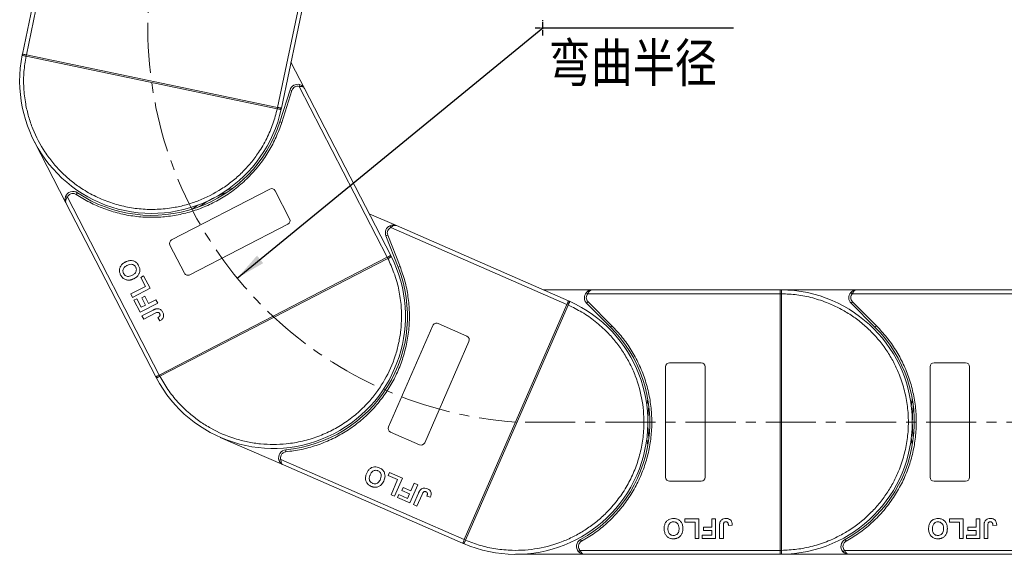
# Model space of a CAD drawing. Header units: millimetres. Extents: x 1675 to 3137, y 343 to 1376.
# Tile 14 of 84: x 2148 to 2397, y 733 to 869. Entities that reach past the tile are written whole.
import ezdxf

# ---------------------------------------------------------------- set-up
doc = ezdxf.new("R2010")
doc.units = ezdxf.units.MM
doc.linetypes.add('CENTER', pattern=[0.6, 0.375, -0.075, 0.075, -0.075])
doc.linetypes.add('CENTERX2', pattern=[20.32, 12.7, -2.54, 2.54, -2.54])
doc.styles.get("Standard").update_dxf_attribs({"font": '仿宋_GB2312.ttf', "width": 0.8})
doc.styles.add('样式 1', font='仿宋_GB2312.ttf', dxfattribs={"width": 0.8, "height": 6})
doc.dimstyles.new('副本 ISO-35.1', dxfattribs={"dimtxt": 9, "dimasz": 7.5, "dimexe": 5, "dimexo": 0.625, "dimgap": 2.5, "dimtad": 1, "dimtoh": 1, "dimtxsty": 'Standard', "dimcen": 2.5, "dimadec": 0, "dimazin": 0, "dimtfac": 1, "dimtmove": 0, "dimatfit": 3, "dimfxl": 0, "dimarcsym": 0})

msp = doc.modelspace()

# ---------------------------------------------------------------- linework, layer by layer
at = {"color": 7, "linetype": 'Continuous', "lineweight": 15}
for p, q in [((2158.531, 908.356), (2148.394, 859.832)), ((2149.373, 859.627), (2159.739, 909.246)), ((2222.96, 894.012), (2212.999, 846.335)), ((2213.978, 846.13), (2223.71, 892.713)), ((2148.347, 859.602), (2148.394, 859.832)), ((2149.303, 859.284), (2149.3, 859.285)), ((2149.303, 859.284), (2149.375, 859.627)), ((2212.926, 845.993), (2149.303, 859.284)), ((2149.375, 859.627), (2212.998, 846.335)), ((2219.858, 851.096), (2216.411, 857.775)), ((2216.175, 850.787), (2213.577, 842.644)), ((2216.652, 850.635), (2214.053, 842.492)), ((2216.652, 850.635), (2216.175, 850.787)), ((2218.582, 852.115), (2218.457, 851.631)), ((2218.457, 851.631), (2240.796, 808.35)), ((2241.684, 808.808), (2219.858, 851.096)), ((2212.998, 846.335), (2212.926, 845.993)), ((2212.929, 845.992), (2212.926, 845.993)), ((2213.978, 846.13), (2213.93, 845.902)), ((2214.053, 842.492), (2213.577, 842.644)), ((2151.418, 837.616), (2159.411, 822.129)), ((2186.174, 812.793), (2211.056, 825.635)), ((2159.787, 823.581), (2159.32, 823.76)), ((2183.036, 778.538), (2159.787, 823.581)), ((2162.299, 824.709), (2162.022, 824.294)), ((2212.403, 825.205), (2216.072, 818.096)), ((2159.411, 822.129), (2182.147, 778.079)), ((2243.116, 816.37), (2236.228, 819.379)), ((2215.642, 816.749), (2190.761, 803.906)), ((2241.483, 816.356), (2241.691, 815.902)), ((2241.691, 815.902), (2286.323, 796.402)), ((2286.724, 797.318), (2243.116, 816.37)), ((2240.918, 813.99), (2240.453, 813.808)), ((2240.453, 813.808), (2243.572, 805.85)), ((2240.918, 813.99), (2244.037, 806.032)), ((2189.413, 804.336), (2185.744, 811.445)), ((2183.037, 778.538), (2240.794, 808.349)), ((2240.794, 808.349), (2240.955, 808.038)), ((2241.684, 808.808), (2241.791, 808.6)), ((2240.955, 808.038), (2183.198, 778.227)), ((2240.957, 808.039), (2240.955, 808.038)), ((2244.037, 806.032), (2243.572, 805.85)), ((2178.344, 803.254), (2179.084, 803.636)), ((2179.52, 800.975), (2178.344, 803.254)), ((2179.084, 803.636), (2180.701, 800.503)), ((2175.817, 799.064), (2179.52, 800.975)), ((2176.258, 798.21), (2175.817, 799.064)), ((2180.701, 800.503), (2176.258, 798.21)), ((2178.61, 798.125), (2179.351, 798.508)), ((2179.351, 798.508), (2180.321, 796.628)), ((2292.724, 800.12), (2280.311, 800.12)), ((2291.233, 799.454), (2291.606, 799.12)), ((2291.606, 799.12), (2340.312, 799.12)), ((2340.312, 800.12), (2292.724, 800.12)), ((2340.312, 800.12), (2340.546, 800.12)), ((2359.724, 800.12), (2340.312, 800.12)), ((2340.312, 734.122), (2340.312, 799.118)), ((2340.312, 799.118), (2340.662, 799.118)), ((2340.662, 799.121), (2340.662, 799.118)), ((2340.662, 799.118), (2340.662, 734.122)), ((2358.233, 799.454), (2358.606, 799.12)), ((2358.606, 799.12), (2407.312, 799.12)), ((2407.312, 800.12), (2359.724, 800.12)), ((2176.64, 797.469), (2177.381, 797.852)), ((2178.198, 794.45), (2176.64, 797.469)), ((2177.381, 797.852), (2178.498, 795.687)), ((2182.642, 796.744), (2178.198, 794.45)), ((2178.498, 795.687), (2179.58, 796.246)), ((2179.58, 796.246), (2178.61, 798.125)), ((2180.321, 796.628), (2182.201, 797.598)), ((2182.201, 797.598), (2182.642, 796.744)), ((2260.301, 736.84), (2286.323, 796.4)), ((2286.643, 796.26), (2260.622, 736.7)), ((2286.323, 796.4), (2286.643, 796.26)), ((2286.645, 796.263), (2286.643, 796.26)), ((2286.724, 797.318), (2286.938, 797.224)), ((2291.663, 797.06), (2291.31, 796.706)), ((2291.31, 796.706), (2297.354, 790.662)), ((2291.663, 797.06), (2297.707, 791.016)), ((2358.663, 797.06), (2358.31, 796.706)), ((2358.31, 796.706), (2364.354, 790.662)), ((2358.663, 797.06), (2364.707, 791.016)), ((2178.669, 793.539), (2181.47, 794.985)), ((2179.11, 792.685), (2178.669, 793.539)), ((2181.986, 794.169), (2179.11, 792.685)), ((2182.66, 793.074), (2183.158, 792.249)), ((2241.133, 765.401), (2252.342, 791.06)), ((2253.659, 791.576), (2260.99, 788.373)), ((2297.707, 791.016), (2297.354, 790.662)), ((2364.707, 791.016), (2364.354, 790.662)), ((2261.506, 787.056), (2250.296, 761.398)), ((2312.312, 781.62), (2320.312, 781.62)), ((2379.312, 781.62), (2387.312, 781.62)), ((2183.198, 778.227), (2183.037, 778.538)), ((2183.198, 778.227), (2183.195, 778.226)), ((2311.312, 752.62), (2311.312, 780.62)), ((2321.312, 780.62), (2321.312, 752.62)), ((2378.312, 752.62), (2378.312, 780.62)), ((2388.312, 780.62), (2388.312, 752.62)), ((2182.255, 777.871), (2182.147, 778.079)), ((2248.98, 760.882), (2241.649, 764.085)), ((2198.504, 762.746), (2214.475, 755.768)), ((2215.089, 759.592), (2215.135, 759.094)), ((2213.851, 757.132), (2213.376, 756.976)), ((2260.301, 736.839), (2213.851, 757.132)), ((2214.475, 755.768), (2259.9, 735.922)), ((2241.071, 753.06), (2241.405, 753.824)), ((2241.405, 753.824), (2244.636, 752.413)), ((2243.421, 752.034), (2241.071, 753.06)), ((2241.753, 748.216), (2243.421, 752.034)), ((2244.636, 752.413), (2242.634, 747.831)), ((2246.785, 749.165), (2247.632, 751.104)), ((2247.632, 751.104), (2248.513, 750.719)), ((2320.312, 751.62), (2312.312, 751.62)), ((2387.312, 751.62), (2379.312, 751.62)), ((2244.513, 749.248), (2244.846, 750.012)), ((2246.451, 748.402), (2244.513, 749.248)), ((2244.846, 750.012), (2246.785, 749.165)), ((2245.963, 747.286), (2246.451, 748.402)), ((2248.513, 750.719), (2246.511, 746.137)), ((2247.451, 745.726), (2248.713, 748.615)), ((2249.628, 748.307), (2248.332, 745.341)), ((2242.634, 747.831), (2241.753, 748.216)), ((2243.398, 747.497), (2243.731, 748.261)), ((2246.511, 746.137), (2243.398, 747.497)), ((2243.731, 748.261), (2245.963, 747.286)), ((2250.841, 747.883), (2251.748, 747.556)), ((2248.332, 745.341), (2247.451, 745.726)), ((2316.197, 742.12), (2319.722, 742.12)), ((2316.197, 741.287), (2316.197, 742.12)), ((2318.761, 741.287), (2316.197, 741.287)), ((2318.761, 737.12), (2318.761, 741.287)), ((2319.722, 742.12), (2319.722, 737.12)), ((2322.992, 742.12), (2323.953, 742.12)), ((2322.992, 740.005), (2322.992, 742.12)), ((2323.953, 742.12), (2323.953, 737.12)), ((2383.197, 742.12), (2386.722, 742.12)), ((2383.197, 741.287), (2383.197, 742.12)), ((2385.761, 741.287), (2383.197, 741.287)), ((2385.761, 737.12), (2385.761, 741.287)), ((2386.722, 742.12), (2386.722, 737.12)), ((2389.992, 740.005), (2389.992, 742.12)), ((2389.992, 742.12), (2390.953, 742.12)), ((2390.953, 742.12), (2390.953, 737.12)), ((2320.876, 739.172), (2320.876, 740.005)), ((2320.876, 740.005), (2322.992, 740.005)), ((2322.992, 739.172), (2320.876, 739.172)), ((2322.992, 737.954), (2322.992, 739.172)), ((2324.979, 737.12), (2324.979, 740.272)), ((2325.94, 740.357), (2325.94, 737.12)), ((2327.222, 740.454), (2328.184, 740.518)), ((2387.876, 739.172), (2387.876, 740.005)), ((2387.876, 740.005), (2389.992, 740.005)), ((2389.992, 739.172), (2387.876, 739.172)), ((2389.992, 737.954), (2389.992, 739.172)), ((2391.979, 737.12), (2391.979, 740.272)), ((2392.94, 740.357), (2392.94, 737.12)), ((2394.222, 740.454), (2395.184, 740.518)), ((2260.115, 735.829), (2259.9, 735.922)), ((2260.115, 735.829), (2259.9, 735.922)), ((2260.622, 736.7), (2260.301, 736.84)), ((2260.622, 736.7), (2260.621, 736.697)), ((2289.772, 736.87), (2290.014, 736.433)), ((2319.722, 737.12), (2318.761, 737.12)), ((2320.556, 737.12), (2320.556, 737.954)), ((2320.556, 737.954), (2322.992, 737.954)), ((2323.953, 737.12), (2320.556, 737.12)), ((2325.94, 737.12), (2324.979, 737.12)), ((2356.772, 736.87), (2357.014, 736.433)), ((2386.722, 737.12), (2385.761, 737.12)), ((2387.556, 737.12), (2387.556, 737.954)), ((2387.556, 737.954), (2389.992, 737.954)), ((2390.953, 737.12), (2387.556, 737.12)), ((2392.94, 737.12), (2391.979, 737.12)), ((2289.622, 734.12), (2289.25, 733.787)), ((2340.312, 734.12), (2289.622, 734.12)), ((2340.662, 734.122), (2340.312, 734.122)), ((2340.662, 734.122), (2340.662, 734.119)), ((2356.622, 734.12), (2356.25, 733.787)), ((2407.312, 734.12), (2356.622, 734.12)), ((2273.312, 733.12), (2290.74, 733.12)), ((2290.74, 733.12), (2340.312, 733.12)), ((2340.546, 733.121), (2340.312, 733.12)), ((2340.312, 733.12), (2357.74, 733.12)), ((2357.74, 733.12), (2407.312, 733.12))]:
    msp.add_line(p, q, dxfattribs=at)
at = {"color": 1, "linetype": 'CENTER', "ltscale": 3.556}
for p, q in [((2280.228, 864.541), (2280.228, 868.391)), ((2278.303, 866.466), (2282.153, 866.466))]:
    msp.add_line(p, q, dxfattribs=at)
at = {"color": 1, "linetype": 'CENTERX2', "lineweight": 13}
msp.add_line((2979.304, 766.62), (2273.493, 766.62), dxfattribs=at)
at = {"color": 7, "linetype": 'Continuous', "lineweight": 15, "flags": 128}
for points in [[(2200.079, 825.317), (2200.331, 825.409), (2201.713, 825.877)], [(2191.389, 820.548), (2192.571, 821.404), (2192.792, 821.556)], [(2306.56, 770.721), (2306.594, 770.987), (2306.812, 772.43)], [(2373.56, 770.721), (2373.594, 770.987), (2373.812, 772.43)], [(2306.812, 760.811), (2306.594, 762.254), (2306.56, 762.52)], [(2373.812, 760.811), (2373.594, 762.254), (2373.56, 762.52)]]:
    msp.add_lwpolyline(points, dxfattribs=at)
at = {"color": 1, "linetype": 'CENTERX2', "lineweight": 13}
msp.add_arc((2280.228, 866.466), 100.073, 109.46357, 266.14113, dxfattribs=at)
at = {"color": 7, "linetype": 'Continuous', "lineweight": 15}
for centre, radius, start, end in [((2181.186, 852.981), 33.5, 168.60019, 347.79981), ((2148.635, 859.539), 0.295, 114.83988, 167.66164), ((2178.864, 853.198), 30.184, 167.70169, 168.3661), ((2218.081, 850.179), 2, 75.48969, 162.3), ((2183.401, 852.25), 30.184, 348.0339, 348.69831), ((2213.64, 845.959), 0.295, 348.73836, 41.56012), ((2181.186, 852.981), 34, 236.25502, 342.3), ((2211.514, 824.746), 1, 27.3, 117.3), ((2161.188, 823.046), 2, 56.25502, 159.11031), ((2211.916, 793.444), 33.5, 110.26973, 124.33027), ((2215.183, 817.637), 1, 297.3, 27.3), ((2242.315, 814.538), 2, 114.58969, 201.4), ((2186.633, 811.904), 1, 117.3, 207.3), ((2211.916, 793.444), 33.5, 207.70019, 26.89981), ((2214.095, 794.273), 30.184, 27.1339, 27.79831), ((2241.53, 808.462), 0.295, 27.83836, 80.66012), ((2211.916, 793.444), 34, 275.35502, 21.4), ((2190.302, 804.795), 1, 207.3, 297.3), ((2292.724, 798.12), 2, 138.18969, 225), ((2340.549, 799.824), 0.295, 90.53836, 143.36012), ((2340.575, 768.938), 30.184, 89.8339, 90.49831), ((2340.312, 766.62), 33.5, 270.40019, 89.59981), ((2359.724, 798.12), 2, 138.18969, 225), ((2273.312, 766.62), 33.5, 246.80019, 65.99981), ((2274.48, 768.639), 30.184, 66.2339, 66.89831), ((2286.822, 796.953), 0.295, 66.93836, 119.76012), ((2253.259, 790.659), 1, 66.4, 156.4), ((2260.59, 787.456), 1, 336.4, 66.4), ((2273.312, 766.62), 34, 298.95502, 45), ((2340.312, 766.62), 34, 298.95502, 45), ((2312.312, 780.62), 1, 90, 180), ((2320.312, 780.62), 1, 0, 90), ((2379.312, 780.62), 1, 90, 180), ((2387.312, 780.62), 1, 360, 90), ((2209.977, 792.148), 30.184, 206.80169, 207.4661), ((2182.519, 778.004), 0.295, 153.93988, 206.76164), ((2340.312, 766.62), 33.5, 172.96973, 187.03027), ((2407.312, 766.62), 33.5, 172.96973, 187.03027), ((2242.049, 765.001), 1, 156.4, 246.4), ((2249.38, 761.798), 1, 246.4, 336.4), ((2215.275, 757.601), 2, 95.35502, 198.21031), ((2312.312, 752.62), 1, 180, 270), ((2320.312, 752.62), 1, 270, 360), ((2379.312, 752.62), 1, 180, 270), ((2387.312, 752.62), 1, 270, 360), ((2260.236, 736.099), 0.295, 193.03988, 245.86164), ((2272.625, 764.392), 30.184, 245.90169, 246.5661), ((2290.74, 735.12), 2, 118.95502, 221.81031), ((2357.74, 735.12), 2, 118.95502, 221.81031), ((2340.575, 764.303), 30.184, 269.50169, 270.1661), ((2340.549, 733.416), 0.295, 216.63988, 269.46164)]:
    msp.add_arc(centre, radius, start, end, dxfattribs=at)
for points, knots in [([(2149.3, 859.285), (2149.212, 859.303), (2149.05, 859.336), (2148.811, 859.387), (2148.62, 859.429), (2148.478, 859.47), (2148.391, 859.508), (2148.345, 859.548), (2148.346, 859.585), (2148.347, 859.602)], [0, 0, 0, 0, 0.172016, 0.3127556, 0.4995985, 0.630391, 0.7580256, 0.8892284, 1, 1, 1, 1]), ([(2148.511, 859.807), (2148.573, 859.794), (2148.697, 859.768), (2148.984, 859.708), (2149.222, 859.659), (2149.352, 859.632), (2149.373, 859.627)], [0, 0, 0, 0, 0.3133347, 0.6266911, 0.9400476, 1, 1, 1, 1]), ([(2212.926, 845.993), (2212.599, 844.72), (2211.934, 842.135), (2210.321, 838.397), (2208.396, 835.077), (2206.26, 832.218), (2204.039, 829.795), (2201.568, 827.593), (2197.969, 824.995), (2194.008, 822.975), (2189.837, 821.596), (2186.353, 820.823), (2182.534, 820.421), (2178.469, 820.512), (2174.524, 821.09), (2170.677, 822.14), (2166.915, 823.684), (2163.576, 825.581), (2160.694, 827.684), (2158.248, 829.879), (2156.019, 832.327), (2153.383, 835.898), (2151.32, 839.837), (2149.897, 843.993), (2149.084, 847.468), (2148.649, 851.281), (2148.668, 855.352), (2149.094, 857.987), (2149.303, 859.284)], [0, 0, 0, 0, 0.038862, 0.078912, 0.1200677, 0.1522272, 0.1843815, 0.2172151, 0.2500433, 0.3156185, 0.347778, 0.3799323, 0.4210926, 0.4611415, 0.5, 0.5388632, 0.578912, 0.6200677, 0.6522272, 0.6843815, 0.7172151, 0.7500433, 0.8156185, 0.847778, 0.8799323, 0.9210926, 0.9611404, 1, 1, 1, 1]), ([(2149.373, 859.627), (2149.373, 859.627), (2149.374, 859.627), (2149.374, 859.627), (2149.375, 859.627), (2149.375, 859.627)], [0, 0, 0, 0, 0.3846993, 0.6923496, 1, 1, 1, 1]), ([(2219.858, 851.096), (2219.798, 851.185), (2219.678, 851.361), (2219.347, 851.539), (2218.93, 851.637), (2218.608, 851.633), (2218.457, 851.631)], [0, 0, 0, 0, 0.2515188, 0.5017844, 0.7656323, 1, 1, 1, 1]), ([(2218.582, 852.115), (2218.709, 852.074), (2218.989, 851.983), (2219.473, 851.671), (2219.707, 851.322), (2219.858, 851.096)], [0, 0, 0, 0, 0.2270634, 0.5015869, 1, 1, 1, 1]), ([(2213.93, 845.902), (2213.923, 845.886), (2213.91, 845.851), (2213.851, 845.833), (2213.756, 845.833), (2213.61, 845.852), (2213.418, 845.89), (2213.178, 845.939), (2213.017, 845.973), (2212.929, 845.992)], [0, 0, 0, 0, 0.1119973, 0.2448439, 0.3691679, 0.5008987, 0.6875333, 0.8281382, 1, 1, 1, 1]), ([(2212.998, 846.335), (2212.998, 846.335), (2212.998, 846.335), (2212.999, 846.335), (2212.999, 846.335), (2212.999, 846.335)], [0, 0, 0, 0, 0.3846661, 0.6923333, 1, 1, 1, 1]), ([(2212.999, 846.335), (2213.11, 846.312), (2213.33, 846.266), (2213.622, 846.205), (2213.786, 846.17), (2213.851, 846.157), (2213.861, 846.155)], [0, 0, 0, 0, 0.3133566, 0.6267132, 0.9400698, 1, 1, 1, 1]), ([(2214.053, 842.492), (2213.613, 841.255), (2212.734, 838.781), (2210.872, 835.264), (2208.626, 831.937), (2205.972, 828.869), (2202.977, 826.132), (2199.716, 823.789), (2196.243, 821.855), (2192.601, 820.345), (2188.811, 819.256), (2184.89, 818.604), (2180.879, 818.403), (2176.832, 818.677), (2172.844, 819.422), (2169.014, 820.624), (2165.367, 822.214), (2163.137, 823.6), (2162.022, 824.294)], [0, 0, 0, 0, 0.0616516, 0.1233073, 0.1864354, 0.25, 0.3135645, 0.3766927, 0.4383422, 0.5, 0.5616495, 0.6233073, 0.6864354, 0.75, 0.8135645, 0.8766927, 0.9383443, 1, 1, 1, 1]), ([(2159.411, 822.129), (2159.315, 822.383), (2159.165, 822.776), (2159.192, 823.351), (2159.28, 823.632), (2159.32, 823.76)], [0, 0, 0, 0, 0.49841293, 0.77292805, 1, 1, 1, 1]), ([(2159.787, 823.581), (2159.698, 823.459), (2159.508, 823.199), (2159.346, 822.802), (2159.3, 822.429), (2159.374, 822.229), (2159.411, 822.129)], [0, 0, 0, 0, 0.2343503, 0.4981953, 0.748869, 1, 1, 1, 1]), ([(2162.022, 824.294), (2161.907, 824.358), (2161.674, 824.489), (2161.274, 824.56), (2160.867, 824.535), (2160.621, 824.431), (2160.5, 824.379)], [0, 0, 0, 0, 0.24551284, 0.5, 0.75448716, 1, 1, 1, 1]), ([(2241.483, 816.356), (2241.607, 816.404), (2241.882, 816.51), (2242.454, 816.574), (2242.856, 816.45), (2243.116, 816.37)], [0, 0, 0, 0, 0.2270634, 0.5015869, 1, 1, 1, 1]), ([(2243.116, 816.37), (2243.013, 816.401), (2242.809, 816.462), (2242.44, 816.392), (2242.054, 816.205), (2241.807, 815.999), (2241.691, 815.902)], [0, 0, 0, 0, 0.2515188, 0.5017844, 0.7656323, 1, 1, 1, 1]), ([(2240.794, 808.349), (2240.794, 808.349), (2240.795, 808.349), (2240.795, 808.35), (2240.796, 808.35), (2240.796, 808.35)], [0, 0, 0, 0, 0.3846661, 0.6923333, 1, 1, 1, 1]), ([(2240.796, 808.35), (2240.896, 808.401), (2241.096, 808.505), (2241.361, 808.642), (2241.51, 808.718), (2241.569, 808.749), (2241.578, 808.754)], [0, 0, 0, 0, 0.3133566, 0.6267132, 0.9400698, 1, 1, 1, 1]), ([(2241.791, 808.6), (2241.796, 808.584), (2241.808, 808.548), (2241.773, 808.497), (2241.699, 808.437), (2241.574, 808.36), (2241.401, 808.268), (2241.184, 808.156), (2241.038, 808.081), (2240.957, 808.039)], [0, 0, 0, 0, 0.1119973, 0.2448439, 0.3691679, 0.5008987, 0.6875333, 0.8281382, 1, 1, 1, 1]), ([(2173.264, 803.871), (2173.207, 803.991), (2173.034, 804.356), (2172.907, 805.027), (2173.056, 805.8), (2173.488, 806.504), (2174.007, 806.919), (2174.371, 807.116), (2174.458, 807.164)], [0, 0, 0, 0, 0.1013981, 0.3069957, 0.5061443, 0.6852619, 0.9245571, 1, 1, 1, 1]), ([(2173.999, 804.263), (2173.945, 804.387), (2173.836, 804.634), (2173.81, 805.053), (2173.923, 805.461), (2174.224, 805.885), (2174.577, 806.137), (2174.829, 806.272), (2174.878, 806.298)], [0, 0, 0, 0, 0.1602922, 0.3219224, 0.4907614, 0.6575692, 0.9338827, 1, 1, 1, 1]), ([(2174.458, 807.164), (2174.578, 807.222), (2174.94, 807.397), (2175.574, 807.564), (2176.342, 807.52), (2177.02, 807.224), (2177.514, 806.759), (2177.724, 806.394), (2177.815, 806.235)], [0, 0, 0, 0, 0.1018882, 0.3073435, 0.4929627, 0.6786474, 0.8607914, 1, 1, 1, 1]), ([(2174.878, 806.298), (2174.998, 806.356), (2175.337, 806.517), (2175.865, 806.633), (2176.397, 806.517), (2176.775, 806.288), (2176.976, 806.032), (2177.06, 805.88), (2177.075, 805.851)], [0, 0, 0, 0, 0.1585903, 0.4472388, 0.6203806, 0.7935748, 0.9612953, 1, 1, 1, 1]), ([(2177.075, 805.851), (2177.129, 805.727), (2177.236, 805.479), (2177.25, 805.057), (2177.131, 804.632), (2176.807, 804.185), (2176.448, 803.939), (2176.209, 803.812), (2176.184, 803.798)], [0, 0, 0, 0, 0.1597099, 0.3204292, 0.4910735, 0.6770503, 0.9662903, 1, 1, 1, 1]), ([(2177.815, 806.235), (2177.872, 806.115), (2178.045, 805.75), (2178.179, 805.076), (2178.029, 804.299), (2177.593, 803.596), (2177.085, 803.192), (2176.732, 803.001), (2176.654, 802.959)], [0, 0, 0, 0, 0.1021706, 0.3092201, 0.51365, 0.6922749, 0.9324126, 1, 1, 1, 1]), ([(2240.955, 808.038), (2241.503, 806.844), (2242.617, 804.419), (2243.724, 800.501), (2244.324, 796.71), (2244.469, 793.144), (2244.274, 789.863), (2243.745, 786.596), (2242.59, 782.31), (2240.79, 778.244), (2238.423, 774.543), (2236.207, 771.746), (2233.496, 769.026), (2230.285, 766.533), (2226.858, 764.493), (2223.211, 762.882), (2219.318, 761.708), (2215.53, 761.074), (2211.967, 760.888), (2208.684, 761.049), (2205.411, 761.543), (2201.113, 762.651), (2197.027, 764.407), (2193.302, 766.735), (2190.48, 768.919), (2187.737, 771.604), (2185.185, 774.776), (2183.853, 777.089), (2183.198, 778.227)], [0, 0, 0, 0, 0.038862, 0.078912, 0.1200677, 0.1522272, 0.1843815, 0.2172151, 0.2500433, 0.3156185, 0.347778, 0.3799323, 0.4210926, 0.4611415, 0.5, 0.5388632, 0.578912, 0.6200677, 0.6522272, 0.6843815, 0.7172151, 0.7500433, 0.8156185, 0.847778, 0.8799323, 0.9210926, 0.9611404, 1, 1, 1, 1]), ([(2244.037, 806.032), (2244.476, 804.795), (2245.354, 802.32), (2246.127, 798.416), (2246.483, 794.418), (2246.357, 790.363), (2245.76, 786.351), (2244.706, 782.476), (2243.231, 778.785), (2241.357, 775.316), (2239.103, 772.08), (2236.471, 769.101), (2233.485, 766.416), (2230.172, 764.076), (2226.607, 762.139), (2222.877, 760.656), (2219.043, 759.59), (2216.438, 759.259), (2215.135, 759.094)], [0, 0, 0, 0, 0.0616516, 0.1233073, 0.1864354, 0.25, 0.3135645, 0.3766927, 0.4383422, 0.5, 0.5616495, 0.6233073, 0.6864354, 0.75, 0.8135645, 0.8766927, 0.9383443, 1, 1, 1, 1]), ([(2173.922, 803.024), (2173.871, 803.068), (2173.77, 803.156), (2173.643, 803.297), (2173.531, 803.437), (2173.434, 803.576), (2173.344, 803.72), (2173.291, 803.82), (2173.264, 803.871)], [0, 0, 0, 0, 0.1854289, 0.3721896, 0.5277082, 0.6838775, 0.8416784, 1, 1, 1, 1]), ([(2176.184, 803.798), (2176.063, 803.741), (2175.759, 803.595), (2175.28, 803.48), (2174.781, 803.543), (2174.39, 803.745), (2174.14, 804.013), (2174.035, 804.2), (2173.999, 804.263)], [0, 0, 0, 0, 0.1586166, 0.4008637, 0.5730594, 0.7454856, 0.9129852, 1, 1, 1, 1]), ([(2175.422, 802.575), (2175.288, 802.573), (2175.02, 802.569), (2174.527, 802.672), (2174.155, 802.841), (2173.947, 803.005), (2173.922, 803.024)], [0, 0, 0, 0, 0.2508959, 0.5021661, 0.9405117, 1, 1, 1, 1]), ([(2176.654, 802.959), (2176.595, 802.929), (2176.475, 802.869), (2176.285, 802.787), (2176.084, 802.711), (2175.87, 802.647), (2175.649, 802.597), (2175.498, 802.582), (2175.422, 802.575)], [0, 0, 0, 0, 0.1539502, 0.3081809, 0.478699, 0.6499612, 0.8242026, 1, 1, 1, 1]), ([(2291.233, 799.454), (2291.328, 799.547), (2291.537, 799.754), (2292.036, 800.042), (2292.454, 800.09), (2292.724, 800.12)], [0, 0, 0, 0, 0.2270634, 0.50158693, 1, 1, 1, 1]), ([(2292.724, 800.12), (2292.618, 800.107), (2292.406, 800.081), (2292.096, 799.869), (2291.817, 799.544), (2291.673, 799.256), (2291.606, 799.12)], [0, 0, 0, 0, 0.2515188, 0.5017844, 0.7656323, 1, 1, 1, 1]), ([(2340.312, 799.12), (2340.312, 799.233), (2340.312, 799.458), (2340.312, 799.757), (2340.312, 799.924), (2340.312, 799.99), (2340.312, 800.001)], [0, 0, 0, 0, 0.3133566, 0.6267132, 0.9400698, 1, 1, 1, 1]), ([(2340.312, 799.118), (2340.312, 799.119), (2340.312, 799.119), (2340.312, 799.12), (2340.312, 799.12), (2340.312, 799.12)], [0, 0, 0, 0, 0.3846661, 0.6923333, 1, 1, 1, 1]), ([(2340.546, 800.12), (2340.563, 800.117), (2340.6, 800.11), (2340.629, 800.056), (2340.649, 799.963), (2340.66, 799.817), (2340.662, 799.621), (2340.663, 799.376), (2340.662, 799.212), (2340.662, 799.121)], [0, 0, 0, 0, 0.1119973, 0.2448439, 0.3691679, 0.5008987, 0.6875333, 0.8281382, 1, 1, 1, 1]), ([(2340.662, 799.118), (2341.975, 799.058), (2344.641, 798.936), (2348.63, 798.122), (2352.273, 796.917), (2355.509, 795.411), (2358.334, 793.732), (2360.996, 791.764), (2364.274, 788.772), (2367.062, 785.307), (2369.265, 781.506), (2370.734, 778.254), (2371.908, 774.598), (2372.65, 770.601), (2372.892, 766.62), (2372.65, 762.64), (2371.908, 758.642), (2370.734, 754.986), (2369.265, 751.734), (2367.616, 748.891), (2365.677, 746.209), (2362.72, 742.898), (2359.286, 740.073), (2355.509, 737.83), (2352.273, 736.324), (2348.63, 735.118), (2344.641, 734.305), (2341.975, 734.182), (2340.662, 734.122)], [0, 0, 0, 0, 0.038862, 0.078912, 0.1200677, 0.1522272, 0.1843815, 0.2172151, 0.2500433, 0.3156185, 0.347778, 0.3799323, 0.4210926, 0.4611415, 0.5, 0.5388632, 0.578912, 0.6200677, 0.6522272, 0.6843815, 0.7172151, 0.7500433, 0.8156185, 0.847778, 0.8799323, 0.9210926, 0.9611404, 1, 1, 1, 1]), ([(2358.233, 799.454), (2358.328, 799.547), (2358.537, 799.754), (2359.036, 800.042), (2359.454, 800.09), (2359.724, 800.12)], [0, 0, 0, 0, 0.2270634, 0.5015869, 1, 1, 1, 1]), ([(2359.724, 800.12), (2359.618, 800.107), (2359.406, 800.081), (2359.096, 799.869), (2358.817, 799.544), (2358.673, 799.256), (2358.606, 799.12)], [0, 0, 0, 0, 0.2515188, 0.5017844, 0.7656323, 1, 1, 1, 1]), ([(2286.643, 796.26), (2287.822, 795.68), (2290.216, 794.5), (2293.546, 792.157), (2296.402, 789.594), (2298.764, 786.919), (2300.681, 784.249), (2302.332, 781.38), (2304.138, 777.326), (2305.306, 773.035), (2305.803, 768.67), (2305.848, 765.102), (2305.459, 761.282), (2304.539, 757.321), (2303.167, 753.577), (2301.352, 750.026), (2299.071, 746.66), (2296.532, 743.78), (2293.884, 741.388), (2291.235, 739.443), (2288.383, 737.761), (2284.349, 735.911), (2280.071, 734.697), (2275.712, 734.154), (2272.143, 734.069), (2268.322, 734.423), (2264.341, 735.275), (2261.849, 736.23), (2260.622, 736.7)], [0, 0, 0, 0, 0.038862, 0.078912, 0.1200677, 0.1522272, 0.1843815, 0.2172151, 0.2500433, 0.3156185, 0.347778, 0.3799323, 0.4210926, 0.4611415, 0.5, 0.5388632, 0.578912, 0.6200677, 0.6522272, 0.6843815, 0.7172151, 0.7500433, 0.8156185, 0.847778, 0.8799323, 0.9210926, 0.9611404, 1, 1, 1, 1]), ([(2286.323, 796.402), (2286.368, 796.505), (2286.458, 796.711), (2286.578, 796.985), (2286.645, 797.139), (2286.672, 797.199), (2286.676, 797.209)], [0, 0, 0, 0, 0.3133566, 0.6267132, 0.9400698, 1, 1, 1, 1]), ([(2286.323, 796.4), (2286.323, 796.401), (2286.323, 796.401), (2286.323, 796.402), (2286.323, 796.402), (2286.323, 796.402)], [0, 0, 0, 0, 0.38466606, 0.69233331, 1, 1, 1, 1]), ([(2286.938, 797.224), (2286.952, 797.215), (2286.984, 797.194), (2286.989, 797.133), (2286.969, 797.04), (2286.921, 796.901), (2286.845, 796.721), (2286.747, 796.496), (2286.681, 796.346), (2286.645, 796.263)], [0, 0, 0, 0, 0.1119973, 0.2448439, 0.3691679, 0.5008987, 0.6875333, 0.8281382, 1, 1, 1, 1]), ([(2181.47, 794.985), (2181.529, 795.015), (2181.649, 795.075), (2181.812, 795.149), (2181.96, 795.21), (2182.092, 795.255), (2182.226, 795.298), (2182.318, 795.315), (2182.365, 795.324)], [0, 0, 0, 0, 0.2082698, 0.416707, 0.5614806, 0.7065734, 0.8528245, 1, 1, 1, 1]), ([(2181.986, 794.169), (2182.105, 794.228), (2182.313, 794.329), (2182.583, 794.414), (2182.784, 794.415), (2182.924, 794.355), (2183.059, 794.237), (2183.122, 794.127), (2183.162, 794.059)], [0, 0, 0, 0, 0.2920273, 0.5048541, 0.6139046, 0.723685, 0.8298165, 1, 1, 1, 1]), ([(2182.365, 795.324), (2182.5, 795.333), (2182.771, 795.351), (2183.179, 795.22), (2183.614, 794.92), (2183.811, 794.587), (2183.931, 794.386)], [0, 0, 0, 0, 0.2064605, 0.4135145, 0.6452106, 1, 1, 1, 1]), ([(2183.153, 793.475), (2183.129, 793.441), (2183.079, 793.373), (2182.991, 793.296), (2182.907, 793.23), (2182.827, 793.175), (2182.744, 793.123), (2182.688, 793.09), (2182.66, 793.074)], [0, 0, 0, 0, 0.1938055, 0.3931273, 0.5440688, 0.6954121, 0.8476129, 1, 1, 1, 1]), ([(2183.162, 794.059), (2183.179, 794.021), (2183.215, 793.945), (2183.238, 793.833), (2183.24, 793.729), (2183.225, 793.639), (2183.196, 793.553), (2183.167, 793.501), (2183.153, 793.475)], [0, 0, 0, 0, 0.202387, 0.4109073, 0.5578292, 0.7094718, 0.8532239, 1, 1, 1, 1]), ([(2183.931, 794.386), (2183.987, 794.265), (2184.115, 793.988), (2184.179, 793.513), (2184.054, 793.045), (2183.72, 792.586), (2183.379, 792.382), (2183.158, 792.249)], [0, 0, 0, 0, 0.15529194, 0.35314526, 0.54324301, 0.704067, 1, 1, 1, 1]), ([(2297.707, 791.016), (2298.605, 790.057), (2300.4, 788.141), (2302.671, 784.874), (2304.598, 781.352), (2306.107, 777.586), (2307.165, 773.67), (2307.751, 769.697), (2307.877, 765.725), (2307.548, 761.795), (2306.778, 757.928), (2305.559, 754.145), (2303.898, 750.489), (2301.798, 747.018), (2299.307, 743.815), (2296.483, 740.963), (2293.397, 738.451), (2291.142, 737.106), (2290.014, 736.433)], [0, 0, 0, 0, 0.0616516, 0.1233073, 0.1864354, 0.25, 0.3135645, 0.3766927, 0.4383422, 0.5, 0.5616495, 0.6233073, 0.6864354, 0.75, 0.8135645, 0.8766927, 0.9383443, 1, 1, 1, 1]), ([(2364.707, 791.016), (2365.605, 790.057), (2367.4, 788.141), (2369.671, 784.874), (2371.598, 781.352), (2373.107, 777.586), (2374.165, 773.67), (2374.751, 769.697), (2374.877, 765.725), (2374.548, 761.795), (2373.778, 757.928), (2372.559, 754.145), (2370.898, 750.489), (2368.798, 747.018), (2366.307, 743.815), (2363.483, 740.963), (2360.397, 738.451), (2358.142, 737.106), (2357.014, 736.433)], [0, 0, 0, 0, 0.0616516, 0.1233073, 0.1864354, 0.25, 0.3135645, 0.3766927, 0.4383422, 0.5, 0.5616495, 0.6233073, 0.6864354, 0.75, 0.8135645, 0.8766927, 0.9383443, 1, 1, 1, 1]), ([(2182.253, 778.134), (2182.31, 778.163), (2182.422, 778.221), (2182.683, 778.355), (2182.898, 778.467), (2183.017, 778.528), (2183.036, 778.538)], [0, 0, 0, 0, 0.3133347, 0.6266911, 0.9400476, 1, 1, 1, 1]), ([(2183.195, 778.226), (2183.115, 778.184), (2182.969, 778.108), (2182.751, 777.997), (2182.576, 777.909), (2182.44, 777.852), (2182.349, 777.826), (2182.288, 777.828), (2182.265, 777.858), (2182.255, 777.871)], [0, 0, 0, 0, 0.172016, 0.3127556, 0.4995985, 0.630391, 0.7580256, 0.8892284, 1, 1, 1, 1]), ([(2183.036, 778.538), (2183.036, 778.538), (2183.036, 778.538), (2183.037, 778.538), (2183.037, 778.538), (2183.037, 778.538)], [0, 0, 0, 0, 0.3846993, 0.6923496, 1, 1, 1, 1]), ([(2215.135, 759.094), (2215.006, 759.072), (2214.743, 759.027), (2214.387, 758.829), (2214.088, 758.553), (2213.962, 758.317), (2213.901, 758.201)], [0, 0, 0, 0, 0.2455128, 0.5, 0.7544872, 1, 1, 1, 1]), ([(2214.475, 755.768), (2214.24, 755.904), (2213.876, 756.115), (2213.534, 756.579), (2213.425, 756.852), (2213.376, 756.976)], [0, 0, 0, 0, 0.4984129, 0.772928, 1, 1, 1, 1]), ([(2213.851, 757.132), (2213.858, 756.981), (2213.875, 756.66), (2214, 756.249), (2214.199, 755.931), (2214.383, 755.822), (2214.475, 755.768)], [0, 0, 0, 0, 0.2343503, 0.4981953, 0.748869, 1, 1, 1, 1]), ([(2236.741, 750.336), (2236.62, 750.393), (2236.255, 750.567), (2235.734, 751.008), (2235.362, 751.701), (2235.254, 752.521), (2235.394, 753.17), (2235.552, 753.552), (2235.59, 753.644)], [0, 0, 0, 0, 0.1013981, 0.3069957, 0.5061443, 0.6852619, 0.9245571, 1, 1, 1, 1]), ([(2235.59, 753.644), (2235.647, 753.765), (2235.817, 754.129), (2236.204, 754.659), (2236.827, 755.109), (2237.54, 755.307), (2238.217, 755.257), (2238.61, 755.106), (2238.781, 755.04)], [0, 0, 0, 0, 0.1018882, 0.3073435, 0.4929627, 0.6786474, 0.8607914, 1, 1, 1, 1]), ([(2236.462, 753.237), (2236.519, 753.357), (2236.68, 753.697), (2237.017, 754.119), (2237.503, 754.366), (2237.941, 754.426), (2238.258, 754.354), (2238.419, 754.288), (2238.449, 754.276)], [0, 0, 0, 0, 0.1585903, 0.4472388, 0.6203806, 0.7935748, 0.9612953, 1, 1, 1, 1]), ([(2238.449, 754.276), (2238.569, 754.214), (2238.809, 754.088), (2239.085, 753.77), (2239.261, 753.365), (2239.292, 752.814), (2239.168, 752.396), (2239.063, 752.147), (2239.052, 752.121)], [0, 0, 0, 0, 0.1597099, 0.3204292, 0.4910735, 0.6770503, 0.9662903, 1, 1, 1, 1]), ([(2238.781, 755.04), (2238.901, 754.983), (2239.266, 754.809), (2239.795, 754.37), (2240.169, 753.673), (2240.274, 752.852), (2240.134, 752.218), (2239.98, 751.847), (2239.946, 751.766)], [0, 0, 0, 0, 0.1021706, 0.3092201, 0.51365, 0.6922749, 0.9324126, 1, 1, 1, 1]), ([(2237.063, 751.104), (2236.943, 751.165), (2236.703, 751.289), (2236.419, 751.597), (2236.249, 751.986), (2236.215, 752.504), (2236.33, 752.922), (2236.44, 753.186), (2236.462, 753.237)], [0, 0, 0, 0, 0.1602922, 0.3219224, 0.4907614, 0.6575692, 0.9338827, 1, 1, 1, 1]), ([(2239.052, 752.121), (2238.995, 752), (2238.851, 751.695), (2238.551, 751.304), (2238.124, 751.038), (2237.694, 750.948), (2237.331, 750.998), (2237.131, 751.077), (2237.063, 751.104)], [0, 0, 0, 0, 0.1586166, 0.4008637, 0.5730594, 0.7454856, 0.9129852, 1, 1, 1, 1]), ([(2239.946, 751.766), (2239.919, 751.705), (2239.865, 751.583), (2239.768, 751.399), (2239.66, 751.214), (2239.535, 751.029), (2239.395, 750.851), (2239.287, 750.744), (2239.233, 750.691)], [0, 0, 0, 0, 0.1539502, 0.3081809, 0.478699, 0.6499612, 0.8242026, 1, 1, 1, 1]), ([(2237.785, 750.094), (2237.718, 750.096), (2237.584, 750.1), (2237.396, 750.129), (2237.221, 750.167), (2237.059, 750.214), (2236.898, 750.269), (2236.793, 750.313), (2236.741, 750.336)], [0, 0, 0, 0, 0.1854289, 0.3721896, 0.5277082, 0.6838775, 0.8416784, 1, 1, 1, 1]), ([(2239.233, 750.691), (2239.13, 750.605), (2238.924, 750.433), (2238.477, 750.202), (2238.082, 750.098), (2237.817, 750.094), (2237.785, 750.094)], [0, 0, 0, 0, 0.2508959, 0.50216611, 0.94051172, 1, 1, 1, 1]), ([(2248.713, 748.615), (2248.74, 748.676), (2248.795, 748.797), (2248.875, 748.958), (2248.951, 749.098), (2249.025, 749.217), (2249.102, 749.335), (2249.163, 749.406), (2249.193, 749.442)], [0, 0, 0, 0, 0.20826979, 0.416707, 0.56148059, 0.70657343, 0.85282453, 1, 1, 1, 1]), ([(2249.193, 749.442), (2249.293, 749.534), (2249.491, 749.719), (2249.891, 749.875), (2250.417, 749.917), (2250.78, 749.783), (2251, 749.702)], [0, 0, 0, 0, 0.2064605, 0.4135145, 0.6452106, 1, 1, 1, 1]), ([(2249.628, 748.307), (2249.684, 748.428), (2249.78, 748.637), (2249.937, 748.874), (2250.092, 749.002), (2250.239, 749.043), (2250.417, 749.036), (2250.536, 748.991), (2250.609, 748.963)], [0, 0, 0, 0, 0.2920273, 0.5048541, 0.6139046, 0.723685, 0.8298165, 1, 1, 1, 1]), ([(2250.609, 748.963), (2250.647, 748.945), (2250.723, 748.909), (2250.811, 748.836), (2250.879, 748.757), (2250.923, 748.677), (2250.955, 748.593), (2250.966, 748.534), (2250.971, 748.505)], [0, 0, 0, 0, 0.202387, 0.4109073, 0.5578292, 0.7094718, 0.8532239, 1, 1, 1, 1]), ([(2250.971, 748.505), (2250.973, 748.463), (2250.978, 748.379), (2250.958, 748.264), (2250.934, 748.16), (2250.907, 748.066), (2250.876, 747.974), (2250.853, 747.913), (2250.841, 747.883)], [0, 0, 0, 0, 0.1938055, 0.3931273, 0.5440688, 0.6954121, 0.8476129, 1, 1, 1, 1]), ([(2251, 749.702), (2251.12, 749.643), (2251.394, 749.51), (2251.743, 749.181), (2251.942, 748.739), (2251.972, 748.172), (2251.836, 747.799), (2251.748, 747.556)], [0, 0, 0, 0, 0.1552919, 0.3531453, 0.543243, 0.704067, 1, 1, 1, 1]), ([(2310.94, 739.627), (2310.944, 739.761), (2310.954, 740.163), (2311.096, 740.803), (2311.488, 741.465), (2312.061, 741.932), (2312.701, 742.157), (2313.122, 742.176), (2313.305, 742.184)], [0, 0, 0, 0, 0.1018882, 0.3073435, 0.4929627, 0.6786474, 0.8607914, 1, 1, 1, 1]), ([(2311.902, 739.603), (2311.906, 739.737), (2311.918, 740.112), (2312.058, 740.634), (2312.404, 741.054), (2312.781, 741.284), (2313.101, 741.346), (2313.274, 741.35), (2313.307, 741.351)], [0, 0, 0, 0, 0.1585903, 0.4472388, 0.6203806, 0.7935748, 0.9612953, 1, 1, 1, 1]), ([(2313.305, 742.184), (2313.438, 742.18), (2313.842, 742.166), (2314.502, 741.976), (2315.124, 741.487), (2315.549, 740.777), (2315.674, 740.14), (2315.682, 739.739), (2315.684, 739.65)], [0, 0, 0, 0, 0.1021706, 0.3092201, 0.51365, 0.6922749, 0.9324126, 1, 1, 1, 1]), ([(2313.307, 741.351), (2313.442, 741.342), (2313.712, 741.323), (2314.093, 741.142), (2314.416, 740.841), (2314.665, 740.348), (2314.719, 739.916), (2314.722, 739.646), (2314.722, 739.617)], [0, 0, 0, 0, 0.1597099, 0.3204292, 0.4910735, 0.6770503, 0.9662903, 1, 1, 1, 1]), ([(2324.979, 740.272), (2324.979, 740.339), (2324.981, 740.472), (2324.989, 740.652), (2325.003, 740.811), (2325.024, 740.949), (2325.047, 741.088), (2325.074, 741.178), (2325.088, 741.223)], [0, 0, 0, 0, 0.2082698, 0.416707, 0.5614806, 0.7065734, 0.8528245, 1, 1, 1, 1]), ([(2325.088, 741.223), (2325.142, 741.347), (2325.25, 741.596), (2325.554, 741.899), (2326.019, 742.148), (2326.406, 742.171), (2326.639, 742.184)], [0, 0, 0, 0, 0.2064605, 0.4135145, 0.6452106, 1, 1, 1, 1]), ([(2325.94, 740.357), (2325.943, 740.49), (2325.948, 740.721), (2325.997, 741), (2326.088, 741.179), (2326.205, 741.276), (2326.372, 741.341), (2326.499, 741.347), (2326.577, 741.351)], [0, 0, 0, 0, 0.29202728, 0.5048541, 0.61390458, 0.72368495, 0.82981647, 1, 1, 1, 1]), ([(2326.577, 741.351), (2326.619, 741.35), (2326.703, 741.347), (2326.813, 741.315), (2326.907, 741.27), (2326.979, 741.215), (2327.042, 741.15), (2327.075, 741.101), (2327.092, 741.076)], [0, 0, 0, 0, 0.202387, 0.4109073, 0.5578292, 0.7094718, 0.8532239, 1, 1, 1, 1]), ([(2326.639, 742.184), (2326.773, 742.179), (2327.077, 742.166), (2327.529, 742.005), (2327.888, 741.679), (2328.142, 741.172), (2328.167, 740.775), (2328.184, 740.518)], [0, 0, 0, 0, 0.1552919, 0.3531453, 0.543243, 0.704067, 1, 1, 1, 1]), ([(2327.092, 741.076), (2327.111, 741.039), (2327.149, 740.964), (2327.177, 740.85), (2327.197, 740.745), (2327.209, 740.648), (2327.218, 740.551), (2327.221, 740.486), (2327.222, 740.454)], [0, 0, 0, 0, 0.1938055, 0.3931273, 0.5440688, 0.6954121, 0.8476129, 1, 1, 1, 1]), ([(2377.94, 739.627), (2377.944, 739.761), (2377.954, 740.163), (2378.096, 740.803), (2378.488, 741.465), (2379.061, 741.932), (2379.701, 742.157), (2380.122, 742.176), (2380.305, 742.184)], [0, 0, 0, 0, 0.1018882, 0.3073435, 0.4929627, 0.6786474, 0.8607914, 1, 1, 1, 1]), ([(2378.902, 739.603), (2378.906, 739.737), (2378.918, 740.112), (2379.058, 740.634), (2379.404, 741.054), (2379.781, 741.284), (2380.101, 741.346), (2380.274, 741.35), (2380.307, 741.351)], [0, 0, 0, 0, 0.1585903, 0.4472388, 0.6203806, 0.7935748, 0.9612953, 1, 1, 1, 1]), ([(2380.305, 742.184), (2380.438, 742.18), (2380.842, 742.166), (2381.502, 741.976), (2382.124, 741.487), (2382.549, 740.777), (2382.674, 740.14), (2382.682, 739.739), (2382.684, 739.65)], [0, 0, 0, 0, 0.1021706, 0.3092201, 0.51365, 0.6922749, 0.9324126, 1, 1, 1, 1]), ([(2380.307, 741.351), (2380.442, 741.342), (2380.712, 741.323), (2381.093, 741.142), (2381.416, 740.841), (2381.665, 740.348), (2381.719, 739.916), (2381.722, 739.646), (2381.722, 739.617)], [0, 0, 0, 0, 0.1597099, 0.3204292, 0.4910735, 0.6770503, 0.9662903, 1, 1, 1, 1]), ([(2391.979, 740.272), (2391.979, 740.339), (2391.981, 740.472), (2391.989, 740.652), (2392.003, 740.811), (2392.024, 740.949), (2392.047, 741.088), (2392.074, 741.178), (2392.088, 741.223)], [0, 0, 0, 0, 0.2082698, 0.416707, 0.5614806, 0.7065734, 0.8528245, 1, 1, 1, 1]), ([(2392.088, 741.223), (2392.142, 741.347), (2392.25, 741.596), (2392.554, 741.899), (2393.019, 742.148), (2393.406, 742.171), (2393.639, 742.184)], [0, 0, 0, 0, 0.2064605, 0.4135145, 0.6452106, 1, 1, 1, 1]), ([(2392.94, 740.357), (2392.943, 740.49), (2392.948, 740.721), (2392.997, 741), (2393.088, 741.179), (2393.205, 741.276), (2393.372, 741.341), (2393.499, 741.347), (2393.577, 741.351)], [0, 0, 0, 0, 0.2920273, 0.5048541, 0.6139046, 0.723685, 0.8298165, 1, 1, 1, 1]), ([(2393.577, 741.351), (2393.619, 741.35), (2393.703, 741.347), (2393.813, 741.315), (2393.907, 741.27), (2393.979, 741.215), (2394.042, 741.15), (2394.075, 741.101), (2394.092, 741.076)], [0, 0, 0, 0, 0.202387, 0.4109073, 0.5578292, 0.7094718, 0.8532239, 1, 1, 1, 1]), ([(2393.639, 742.184), (2393.773, 742.179), (2394.077, 742.166), (2394.529, 742.005), (2394.888, 741.679), (2395.142, 741.172), (2395.167, 740.775), (2395.184, 740.518)], [0, 0, 0, 0, 0.1552919, 0.3531453, 0.543243, 0.704067, 1, 1, 1, 1]), ([(2394.092, 741.076), (2394.111, 741.039), (2394.149, 740.964), (2394.177, 740.85), (2394.197, 740.745), (2394.209, 740.648), (2394.218, 740.551), (2394.221, 740.486), (2394.222, 740.454)], [0, 0, 0, 0, 0.1938055, 0.3931273, 0.5440688, 0.6954121, 0.8476129, 1, 1, 1, 1]), ([(2313.319, 737.056), (2313.186, 737.061), (2312.782, 737.074), (2312.127, 737.269), (2311.509, 737.756), (2311.081, 738.463), (2310.95, 739.114), (2310.942, 739.528), (2310.94, 739.627)], [0, 0, 0, 0, 0.1013981, 0.3069957, 0.5061443, 0.6852619, 0.9245571, 1, 1, 1, 1]), ([(2313.307, 737.89), (2313.173, 737.898), (2312.902, 737.915), (2312.519, 738.084), (2312.208, 738.371), (2311.97, 738.833), (2311.907, 739.262), (2311.903, 739.548), (2311.902, 739.603)], [0, 0, 0, 0, 0.1602922, 0.3219224, 0.4907614, 0.6575692, 0.9338827, 1, 1, 1, 1]), ([(2314.722, 739.617), (2314.718, 739.484), (2314.709, 739.147), (2314.59, 738.669), (2314.306, 738.254), (2313.947, 737.999), (2313.594, 737.9), (2313.38, 737.892), (2313.307, 737.89)], [0, 0, 0, 0, 0.15861661, 0.40086372, 0.57305935, 0.74548557, 0.91298519, 1, 1, 1, 1]), ([(2315.46, 738.379), (2315.401, 738.259), (2315.281, 738.02), (2314.964, 737.629), (2314.643, 737.375), (2314.402, 737.266), (2314.373, 737.253)], [0, 0, 0, 0, 0.2508959, 0.5021661, 0.9405117, 1, 1, 1, 1]), ([(2315.684, 739.65), (2315.683, 739.584), (2315.682, 739.45), (2315.668, 739.243), (2315.643, 739.03), (2315.602, 738.81), (2315.545, 738.591), (2315.489, 738.45), (2315.46, 738.379)], [0, 0, 0, 0, 0.1539502, 0.3081809, 0.478699, 0.6499612, 0.8242026, 1, 1, 1, 1]), ([(2380.319, 737.056), (2380.186, 737.061), (2379.782, 737.074), (2379.127, 737.269), (2378.509, 737.756), (2378.081, 738.463), (2377.95, 739.114), (2377.942, 739.528), (2377.94, 739.627)], [0, 0, 0, 0, 0.1013981, 0.3069957, 0.5061443, 0.6852619, 0.9245571, 1, 1, 1, 1]), ([(2380.307, 737.89), (2380.173, 737.898), (2379.902, 737.915), (2379.519, 738.084), (2379.208, 738.371), (2378.97, 738.833), (2378.907, 739.262), (2378.903, 739.548), (2378.902, 739.603)], [0, 0, 0, 0, 0.16029217, 0.32192242, 0.49076139, 0.65756923, 0.93388265, 1, 1, 1, 1]), ([(2381.722, 739.617), (2381.718, 739.484), (2381.709, 739.147), (2381.59, 738.669), (2381.306, 738.254), (2380.947, 737.999), (2380.594, 737.9), (2380.38, 737.892), (2380.307, 737.89)], [0, 0, 0, 0, 0.15861661, 0.40086372, 0.57305935, 0.74548557, 0.91298519, 1, 1, 1, 1]), ([(2382.46, 738.379), (2382.401, 738.259), (2382.281, 738.02), (2381.964, 737.629), (2381.643, 737.375), (2381.402, 737.266), (2381.373, 737.253)], [0, 0, 0, 0, 0.2508959, 0.5021661, 0.9405117, 1, 1, 1, 1]), ([(2382.684, 739.65), (2382.683, 739.584), (2382.682, 739.45), (2382.668, 739.243), (2382.643, 739.03), (2382.602, 738.81), (2382.545, 738.591), (2382.489, 738.45), (2382.46, 738.379)], [0, 0, 0, 0, 0.1539502, 0.3081809, 0.478699, 0.6499612, 0.8242026, 1, 1, 1, 1]), ([(2259.948, 736.032), (2259.974, 736.09), (2260.024, 736.205), (2260.142, 736.474), (2260.239, 736.697), (2260.292, 736.819), (2260.301, 736.839)], [0, 0, 0, 0, 0.3133347, 0.6266911, 0.9400476, 1, 1, 1, 1]), ([(2260.621, 736.697), (2260.585, 736.614), (2260.52, 736.463), (2260.421, 736.239), (2260.341, 736.061), (2260.271, 735.931), (2260.216, 735.853), (2260.168, 735.816), (2260.132, 735.825), (2260.115, 735.829)], [0, 0, 0, 0, 0.17201603, 0.31275557, 0.49959852, 0.63039105, 0.75802557, 0.88922843, 1, 1, 1, 1]), ([(2260.301, 736.839), (2260.301, 736.839), (2260.301, 736.839), (2260.301, 736.84), (2260.301, 736.84), (2260.301, 736.84)], [0, 0, 0, 0, 0.38469928, 0.69234964, 1, 1, 1, 1]), ([(2290.014, 736.433), (2289.905, 736.361), (2289.681, 736.214), (2289.434, 735.89), (2289.271, 735.518), (2289.25, 735.251), (2289.24, 735.12)], [0, 0, 0, 0, 0.2455128, 0.5, 0.7544872, 1, 1, 1, 1]), ([(2314.373, 737.253), (2314.311, 737.228), (2314.186, 737.178), (2314.002, 737.13), (2313.827, 737.094), (2313.659, 737.072), (2313.49, 737.058), (2313.376, 737.057), (2313.319, 737.056)], [0, 0, 0, 0, 0.1854289, 0.3721896, 0.5277082, 0.6838775, 0.8416784, 1, 1, 1, 1]), ([(2357.014, 736.433), (2356.905, 736.361), (2356.681, 736.214), (2356.434, 735.89), (2356.271, 735.518), (2356.25, 735.251), (2356.24, 735.12)], [0, 0, 0, 0, 0.2455128, 0.5, 0.7544872, 1, 1, 1, 1]), ([(2381.373, 737.253), (2381.311, 737.228), (2381.186, 737.178), (2381.002, 737.13), (2380.827, 737.094), (2380.659, 737.072), (2380.49, 737.058), (2380.376, 737.057), (2380.319, 737.056)], [0, 0, 0, 0, 0.1854289, 0.3721896, 0.5277082, 0.6838775, 0.8416784, 1, 1, 1, 1]), ([(2290.74, 733.12), (2290.471, 733.151), (2290.053, 733.199), (2289.554, 733.486), (2289.345, 733.693), (2289.25, 733.787)], [0, 0, 0, 0, 0.4984129, 0.772928, 1, 1, 1, 1]), ([(2289.622, 734.12), (2289.69, 733.985), (2289.834, 733.697), (2290.113, 733.371), (2290.423, 733.159), (2290.635, 733.133), (2290.74, 733.12)], [0, 0, 0, 0, 0.2343503, 0.4981953, 0.748869, 1, 1, 1, 1]), ([(2340.312, 734.12), (2340.312, 734.121), (2340.312, 734.121), (2340.312, 734.122), (2340.312, 734.122), (2340.312, 734.122)], [0, 0, 0, 0, 0.38469928, 0.69234964, 1, 1, 1, 1]), ([(2340.312, 733.24), (2340.312, 733.303), (2340.312, 733.429), (2340.312, 733.723), (2340.312, 733.966), (2340.312, 734.099), (2340.312, 734.12)], [0, 0, 0, 0, 0.3133347, 0.6266911, 0.9400476, 1, 1, 1, 1]), ([(2340.662, 734.119), (2340.662, 734.029), (2340.663, 733.864), (2340.662, 733.619), (2340.66, 733.424), (2340.649, 733.277), (2340.629, 733.184), (2340.6, 733.13), (2340.563, 733.124), (2340.546, 733.121)], [0, 0, 0, 0, 0.17201603, 0.31275557, 0.49959852, 0.63039105, 0.75802557, 0.88922843, 1, 1, 1, 1]), ([(2357.74, 733.12), (2357.471, 733.151), (2357.053, 733.199), (2356.554, 733.486), (2356.345, 733.693), (2356.25, 733.787)], [0, 0, 0, 0, 0.4984129, 0.772928, 1, 1, 1, 1]), ([(2356.622, 734.12), (2356.69, 733.985), (2356.834, 733.697), (2357.113, 733.371), (2357.423, 733.159), (2357.635, 733.133), (2357.74, 733.12)], [0, 0, 0, 0, 0.2343503, 0.4981953, 0.748869, 1, 1, 1, 1])]:
    msp.add_open_spline(points, degree=3, knots=knots, dxfattribs=at)
for points in [[(2148.394, 859.832), (2148.399, 859.831), (2148.409, 859.828), (2148.477, 859.814), (2148.511, 859.807)], [(2217.393, 851.512), (2217.226, 851.403), (2216.892, 851.184), (2216.732, 850.818), (2216.652, 850.635)], [(2218.457, 851.631), (2218.274, 851.66), (2217.908, 851.719), (2217.565, 851.581), (2217.393, 851.512)], [(2213.861, 846.155), (2213.895, 846.148), (2213.963, 846.134), (2213.973, 846.132), (2213.978, 846.13)], [(2160.5, 824.379), (2160.345, 824.279), (2160.033, 824.079), (2159.869, 823.747), (2159.787, 823.581)], [(2241.691, 815.902), (2241.53, 815.809), (2241.21, 815.624), (2241.03, 815.3), (2240.94, 815.138)], [(2240.94, 815.138), (2240.88, 814.948), (2240.758, 814.568), (2240.865, 814.183), (2240.918, 813.99)], [(2241.578, 808.754), (2241.609, 808.769), (2241.67, 808.801), (2241.68, 808.806), (2241.684, 808.808)], [(2291.606, 799.12), (2291.496, 798.971), (2291.276, 798.673), (2291.241, 798.305), (2291.224, 798.12)], [(2340.312, 800.001), (2340.312, 800.035), (2340.312, 800.105), (2340.312, 800.115), (2340.312, 800.12)], [(2358.606, 799.12), (2358.496, 798.971), (2358.276, 798.673), (2358.241, 798.305), (2358.224, 798.12)], [(2286.676, 797.209), (2286.69, 797.241), (2286.717, 797.304), (2286.722, 797.314), (2286.724, 797.318)], [(2291.224, 798.12), (2291.244, 797.922), (2291.285, 797.524), (2291.537, 797.215), (2291.663, 797.06)], [(2358.224, 798.12), (2358.244, 797.922), (2358.285, 797.524), (2358.537, 797.215), (2358.663, 797.06)], [(2182.147, 778.079), (2182.152, 778.081), (2182.161, 778.086), (2182.223, 778.118), (2182.253, 778.134)], [(2213.901, 758.201), (2213.843, 758.025), (2213.728, 757.674), (2213.81, 757.313), (2213.851, 757.132)], [(2259.9, 735.922), (2259.902, 735.927), (2259.907, 735.937), (2259.934, 736), (2259.948, 736.032)], [(2289.24, 735.12), (2289.258, 734.936), (2289.293, 734.567), (2289.513, 734.269), (2289.622, 734.12)], [(2356.24, 735.12), (2356.258, 734.936), (2356.293, 734.567), (2356.513, 734.269), (2356.622, 734.12)], [(2340.312, 733.12), (2340.312, 733.126), (2340.312, 733.136), (2340.312, 733.205), (2340.312, 733.24)]]:
    msp.add_open_spline(points, degree=3, dxfattribs=at)

# ---------------------------------------------------------------- texts
at = {"color": 5, "lineweight": 9, "ltscale": 10, "insert": (2324.269, 862.497), "char_height": 9.75, "attachment_point": 3, "style": '样式 1'}
msp.add_mtext_dynamic_manual_height_columns('弯曲半径 ', width=71.89803, gutter_width=12.5, heights=[0], dxfattribs=at)

# ---------------------------------------------------------------- leaders
at = {"color": 5, "lineweight": 9}
msp.add_leader([(2202.789, 803.079), (2280.228, 866.466), (2328.53, 866.466)], dimstyle='副本 ISO-35.1', override={"dimgap": 2.5, "dimtad": 0}, dxfattribs=at)

doc.saveas('drawing.dxf')
